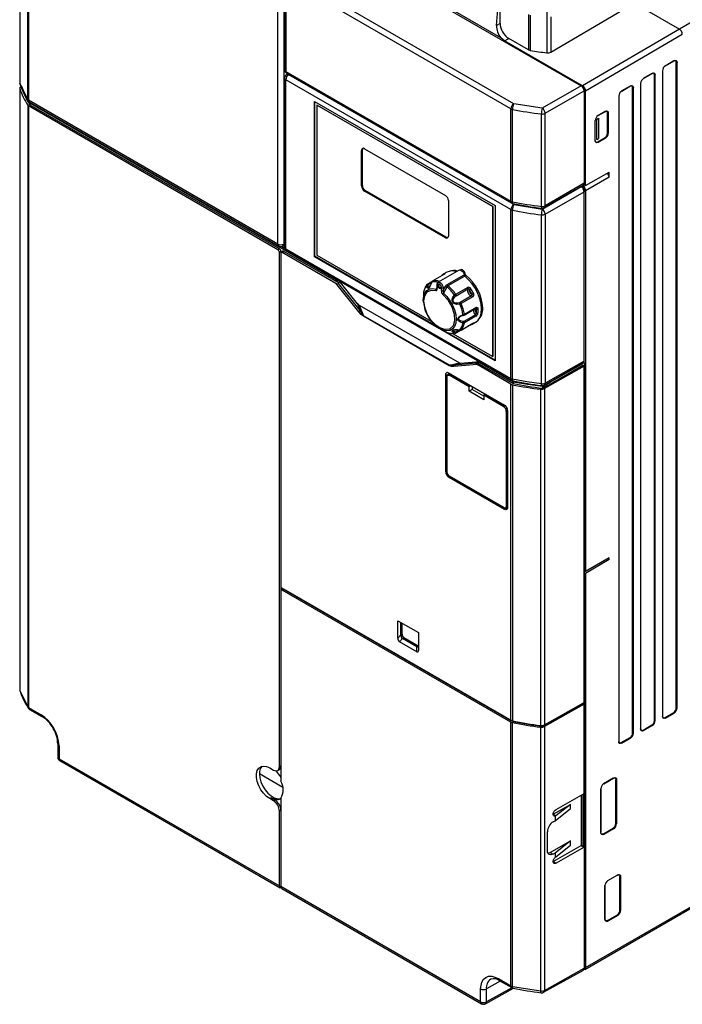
# Model space of a CAD drawing. Header units: millimetres. Extents: x 0 to 1397, y 0 to 1080.
# Tile 17 of 23: x 998 to 1159, y 586 to 825. Entities that reach past the tile are written whole.
import ezdxf

# ---------------------------------------------------------------- set-up
doc = ezdxf.new("R2010")
doc.units = ezdxf.units.MM
doc.header["$LTSCALE"] = 5

msp = doc.modelspace()

# ---------------------------------------------------------------- linework, layer by layer
for p, q in [((998.327, 874.814), (998.327, 809.362)), ((998.347, 874.699), (998.347, 809.248)), ((1000.261, 805.294), (1000.261, 870.696)), ((1000.496, 870.481), (1000.496, 805.079)), ((1115.118, 820.274), (1025.18, 872.194)), ((1060.991, 770.156), (1060.991, 835.558)), ((1062.623, 834.979), (1062.623, 812.524)), ((1117.559, 803.026), (1062.916, 834.571)), ((1062.916, 834.571), (1062.916, 812.116)), ((1118.266, 804.251), (1063.623, 835.795)), ((1089.009, 834.938), (1134.617, 808.609)), ((1062.399, 831.596), (1062.399, 770.153)), ((1126.312, 830.609), (1126.312, 816.622)), ((1175.205, 832.04), (1158.446, 822.365)), ((1114.91, 823.766), (1114.91, 827.485)), ((1127.214, 816.785), (1147.486, 828.693)), ((1114.075, 823.284), (1114.361, 827.179)), ((1121.831, 825.94), (1121.831, 817.321)), ((1122.259, 825.79), (1122.259, 817.174)), ((1127.214, 825.359), (1127.214, 816.785)), ((1151.022, 826.652), (1158.446, 822.365)), ((1114.91, 823.766), (1114.075, 823.284)), ((1158.446, 822.365), (1134.971, 808.576)), ((1135.678, 807.352), (1159.157, 821.142)), ((1116.027, 819.512), (1117.031, 820.092)), ((1134.971, 808.576), (1116.027, 819.512)), ((1121.831, 817.321), (1117.031, 820.092)), ((1157.084, 814.638), (1154.963, 813.414)), ((1155.052, 813.466), (1157.174, 814.69)), ((1157.084, 814.638), (1157.174, 814.69)), ((1157.701, 657.506), (1157.701, 814.282)), ((1157.881, 814.282), (1157.701, 814.282)), ((1157.881, 657.506), (1157.881, 814.282)), ((1062.916, 812.116), (1117.559, 780.571)), ((1063.123, 811.658), (1117.766, 780.113)), ((1063.617, 811.296), (1063.684, 811.334)), ((1118.26, 779.751), (1063.617, 811.295)), ((1151.781, 811.577), (1149.659, 810.352)), ((1149.749, 810.404), (1151.87, 811.629)), ((1151.781, 811.577), (1151.87, 811.629)), ((1152.398, 654.444), (1152.398, 811.22)), ((1152.577, 811.22), (1152.398, 811.22)), ((1152.577, 654.444), (1152.577, 811.22)), ((1154.345, 812.241), (1154.345, 655.465)), ((1000.261, 805.294), (998.347, 809.248)), ((998.347, 809.248), (998.4, 809.031)), ((1062.623, 810.483), (1062.623, 769.46)), ((1117.559, 778.53), (1062.916, 810.074)), ((1062.916, 769.052), (1062.916, 810.074)), ((1134.617, 808.609), (1125.164, 803.152)), ((1134.626, 808.604), (1135.324, 808.201)), ((1146.477, 808.515), (1144.356, 807.291)), ((1144.446, 807.342), (1146.567, 808.567)), ((1146.477, 808.515), (1146.567, 808.567)), ((1149.042, 809.179), (1149.042, 652.403)), ((998.327, 808.038), (998.327, 661.895)), ((998.347, 807.924), (998.347, 661.781)), ((1125.871, 801.927), (1135.324, 807.384)), ((1135.324, 808.201), (1135.117, 808.081)), ((1135.261, 807.756), (1135.324, 807.792)), ((1135.324, 807.792), (1135.262, 807.756)), ((1135.324, 808.201), (1135.324, 807.792)), ((1135.324, 807.792), (1135.324, 807.384)), ((1135.324, 807.384), (1135.324, 784.929)), ((1135.678, 784.375), (1135.678, 807.352)), ((1143.739, 806.118), (1143.739, 649.342)), ((1147.095, 651.383), (1147.095, 808.159)), ((1147.274, 808.159), (1147.095, 808.159)), ((1147.274, 651.383), (1147.274, 808.159)), ((1000.261, 803.945), (1000.261, 657.826)), ((1060.991, 770.156), (1000.496, 805.079)), ((1000.496, 803.731), (1000.496, 657.612)), ((1061.007, 768.798), (1000.496, 803.731)), ((1000.703, 804.621), (1061.198, 769.698)), ((1000.732, 804.042), (1000.732, 804.49)), ((1000.849, 803.935), (1000.849, 804.382)), ((1000.849, 804.382), (1075.16, 761.483)), ((1061.361, 769.002), (1000.849, 803.935)), ((1069.915, 804.812), (1113.759, 779.501)), ((1069.915, 767.083), (1069.915, 804.812)), ((1070.002, 767.215), (1070.002, 804.761)), ((1070.482, 803.91), (1070.497, 803.918)), ((1113.192, 779.255), (1070.482, 803.91)), ((1070.482, 803.91), (1070.482, 767.492)), ((1070.497, 803.918), (1113.206, 779.263)), ((1125.164, 803.152), (1118.266, 804.251)), ((1117.559, 780.571), (1117.559, 803.026)), ((1117.93, 780.436), (1117.93, 802.891)), ((1124.969, 779.314), (1124.969, 801.769)), ((1125.871, 779.472), (1125.871, 801.927)), ((1140.396, 802.351), (1138.628, 801.33)), ((1138.718, 801.382), (1138.628, 801.33)), ((1138.718, 801.382), (1140.486, 802.403)), ((1140.396, 802.351), (1140.486, 802.403)), ((1141.013, 797.095), (1141.013, 801.994)), ((1141.193, 801.994), (1141.013, 801.994)), ((1141.193, 801.994), (1141.193, 797.095)), ((1138.011, 795.258), (1138.011, 800.158)), ((1138.416, 800.495), (1138.802, 800.718)), ((1138.416, 795.596), (1138.416, 800.495)), ((1138.435, 800.484), (1138.416, 800.495)), ((1138.435, 800.484), (1138.789, 800.688)), ((1138.435, 795.585), (1138.435, 800.484)), ((1138.789, 800.688), (1138.802, 800.718)), ((1138.789, 800.688), (1138.789, 795.789)), ((1138.802, 800.718), (1138.802, 795.818)), ((1141.013, 797.095), (1141.193, 797.095)), ((1138.435, 795.585), (1138.416, 795.596)), ((1138.435, 795.585), (1138.789, 795.789)), ((1138.628, 795.005), (1140.396, 796.026)), ((1138.628, 795.005), (1138.718, 794.85)), ((1140.486, 795.87), (1138.718, 794.85)), ((1138.802, 795.818), (1138.789, 795.789)), ((1140.486, 795.87), (1140.396, 796.026)), ((1081.513, 793.051), (1081.301, 792.929)), ((1081.301, 784.273), (1081.301, 792.929)), ((1081.513, 784.396), (1081.513, 793.051)), ((1082.008, 793.337), (1101.666, 781.989)), ((1135.678, 784.375), (1141.405, 787.623)), ((1141.405, 786.399), (1141.405, 787.623)), ((1062.623, 786.624), (1062.399, 786.497)), ((1062.563, 786.414), (1062.563, 786.59)), ((1062.563, 786.414), (1062.623, 786.443)), ((1081.301, 784.273), (1081.513, 784.396)), ((1125.664, 779.014), (1135.117, 784.471)), ((1135.324, 784.929), (1125.871, 779.472)), ((1135.324, 784.521), (1134.974, 784.315)), ((1134.974, 784.389), (1134.974, 784.315)), ((1135.318, 784.517), (1135.374, 784.55)), ((1135.324, 784.929), (1135.324, 784.579)), ((1135.324, 784.579), (1135.678, 784.375)), ((1135.324, 784.579), (1135.324, 784.521)), ((1141.405, 786.399), (1135.678, 783.092)), ((1062.623, 783.203), (1062.563, 783.168)), ((1062.563, 781.46), (1062.563, 783.168)), ((1062.623, 783.068), (1062.563, 783.168)), ((1082.22, 783.171), (1082.008, 783.049)), ((1101.666, 771.701), (1082.008, 783.049)), ((1101.878, 771.823), (1082.22, 783.171)), ((1125.164, 778.655), (1134.617, 784.113)), ((1125.871, 777.431), (1135.324, 782.888)), ((1134.617, 784.113), (1134.974, 783.907)), ((1134.91, 784.352), (1134.974, 784.315)), ((1134.971, 784.317), (1135.324, 784.113)), ((1134.971, 784.317), (1134.971, 784.317)), ((1135.324, 784.113), (1134.974, 783.907)), ((1134.974, 783.907), (1134.974, 783.795)), ((1135.324, 784.113), (1135.324, 784.003)), ((1135.324, 784.003), (1135.324, 782.888)), ((1135.324, 741.745), (1135.324, 782.888)), ((1135.678, 783.092), (1135.678, 690.66)), ((1062.563, 781.46), (1062.399, 781.364)), ((1062.563, 781.46), (1062.623, 781.393)), ((1102.373, 780.764), (1102.373, 772.109)), ((1117.768, 780.118), (1118.063, 780.006)), ((1118.26, 779.751), (1118.263, 779.75)), ((1118.266, 779.755), (1125.164, 778.655)), ((1062.623, 779.273), (1062.399, 779.141)), ((1062.399, 777.366), (1062.623, 777.493)), ((1113.206, 779.263), (1113.192, 779.255)), ((1113.192, 742.837), (1113.192, 779.255)), ((1113.206, 779.263), (1113.206, 742.845)), ((1113.701, 779.534), (1113.701, 741.988)), ((1113.759, 779.501), (1113.759, 741.772)), ((1117.559, 737.507), (1117.559, 778.53)), ((1117.93, 737.372), (1117.93, 778.394)), ((1124.969, 736.225), (1124.969, 777.273)), ((1125.871, 777.431), (1125.871, 736.383)), ((1062.563, 769.16), (1062.563, 772.821)), ((1101.878, 771.823), (1101.666, 771.701)), ((1061.361, 769.002), (1061.007, 768.798)), ((1061.361, 768.186), (1061.714, 768.39)), ((1061.361, 643.234), (1061.361, 768.186)), ((1061.714, 768.39), (1061.714, 767.982)), ((1061.714, 767.982), (1061.714, 687.144)), ((1062.171, 768.415), (1061.818, 768.21)), ((1061.841, 769.577), (1062.71, 769.075)), ((1062.068, 768.186), (1062.421, 768.39)), ((1062.068, 768.186), (1075.051, 760.691)), ((1062.185, 769.691), (1062.188, 769.692)), ((1075.831, 760.648), (1062.421, 768.39)), ((1062.916, 769.052), (1117.559, 737.507)), ((1063.123, 768.594), (1117.766, 737.05)), ((1070.072, 767.174), (1069.915, 767.083)), ((1100.201, 749.599), (1069.915, 767.083)), ((1099.47, 750.203), (1070.002, 767.215)), ((1070.482, 767.492), (1098.23, 751.474)), ((1101.415, 762.844), (1098.591, 761.214)), ((1104.984, 763.83), (1099.893, 760.891)), ((1101.984, 763.311), (1101.136, 762.821)), ((1105.388, 763.948), (1105.252, 763.869)), ((1080.652, 753.724), (1075.051, 760.691)), ((1075.16, 761.483), (1075.3, 761.565)), ((1075.831, 760.648), (1075.16, 761.483)), ((1075.686, 760.567), (1075.831, 760.648)), ((1080.968, 753.996), (1075.686, 760.567)), ((1080.347, 755.668), (1075.872, 761.234)), ((1097.304, 760.471), (1098.591, 761.214)), ((1097.573, 760.396), (1098.304, 760.818)), ((1102.088, 760.312), (1106.184, 762.677)), ((1106.357, 762.371), (1102.26, 760.006)), ((1106.192, 762.647), (1106.474, 762.81)), ((1106.592, 762.583), (1106.24, 762.378)), ((1097.143, 760.214), (1097.188, 760.357)), ((1099.4, 759.253), (1099.549, 759.517)), ((1099.6, 760.262), (1099.6, 759.565)), ((1099.688, 760.138), (1099.688, 759.442)), ((1099.757, 760.147), (1099.76, 760.087)), ((1099.992, 760.37), (1100.002, 760.376)), ((1100.605, 759.658), (1100.602, 759.718)), ((1100.674, 758.873), (1100.674, 759.569)), ((1101.098, 758.873), (1101.678, 759.89)), ((1101.098, 759.559), (1101.666, 759.887)), ((1101.098, 759.559), (1101.098, 758.873)), ((1102.009, 759.694), (1101.169, 758.232)), ((1101.666, 759.887), (1101.694, 759.926)), ((1101.694, 759.926), (1101.737, 759.985)), ((1102.029, 759.726), (1102.009, 759.694)), ((1104.185, 757.985), (1107.008, 759.615)), ((1104.255, 757.634), (1107.078, 759.263)), ((1107.45, 759.098), (1108.068, 758.027)), ((1080.347, 755.668), (1080.284, 755.631)), ((1096.292, 756.768), (1096.292, 756.551)), ((1096.315, 756.041), (1096.292, 756.551)), ((1108.026, 757.622), (1105.203, 755.992)), ((1108.295, 757.385), (1105.472, 755.755)), ((1080.284, 755.631), (1080.968, 753.996)), ((1080.64, 755.392), (1080.638, 755.394)), ((1080.745, 755.318), (1105.038, 741.294)), ((1080.745, 755.318), (1081.807, 752.776)), ((1081.807, 752.776), (1080.968, 753.996)), ((1106.195, 752.942), (1109.018, 754.571)), ((1106.253, 753.126), (1109.077, 754.756)), ((1108.483, 754.263), (1108.454, 754.063)), ((1109.141, 754.417), (1109.141, 753.408)), ((1102.609, 740.592), (1081.772, 752.621)), ((1102.644, 740.747), (1081.807, 752.776)), ((1105.249, 752.544), (1105.982, 752.877)), ((1105.472, 749.297), (1108.295, 750.926)), ((1108.936, 753.012), (1106.112, 751.382)), ((1109.077, 752.654), (1106.253, 751.024)), ((1108.135, 750.696), (1108.984, 751.186)), ((1100.177, 749.867), (1099.352, 750.45)), ((1100.284, 749.636), (1100.472, 749.528)), ((1113.759, 741.772), (1100.568, 749.387)), ((1113.701, 741.988), (1102.037, 748.721)), ((1103.409, 748.484), (1113.192, 742.837)), ((1104.029, 748.509), (1103.882, 748.542)), ((1105.472, 749.296), (1104.185, 748.553)), ((1104.987, 749.246), (1104.255, 748.824)), ((1109.911, 741.584), (1105.436, 741.184)), ((1109.257, 741.352), (1109.116, 741.268)), ((1109.257, 741.352), (1109.928, 741.412)), ((1117.912, 736.356), (1109.257, 741.352)), ((1110.067, 741.494), (1109.928, 741.412)), ((1109.928, 741.412), (1117.912, 736.803)), ((1113.206, 742.845), (1113.192, 742.837)), ((1113.701, 741.988), (1113.759, 742.021)), ((1113.757, 742.02), (1113.759, 742.019)), ((1135.324, 741.745), (1125.871, 736.383)), ((1135.324, 741.432), (1135.13, 741.318)), ((1135.324, 741.402), (1135.324, 690.864)), ((1102.425, 738.927), (1116.039, 731.068)), ((1102.644, 740.747), (1105.038, 741.294)), ((1103.834, 740.796), (1102.644, 740.747)), ((1109.33, 740.902), (1103.73, 740.401)), ((1109.116, 741.268), (1103.834, 740.796)), ((1103.834, 740.796), (1105.374, 741.147)), ((1105.145, 741.246), (1105.143, 741.247)), ((1105.374, 741.147), (1105.436, 741.184)), ((1117.559, 736.151), (1109.33, 740.902)), ((1125.657, 735.921), (1135.115, 741.286)), ((1134.974, 740.712), (1125.662, 735.242)), ((1135.321, 740.511), (1125.721, 735.065)), ((1127.123, 736.592), (1134.974, 741.124)), ((1134.974, 741.124), (1134.902, 741.165)), ((1134.974, 741.196), (1134.974, 741.124)), ((1135.321, 740.511), (1134.974, 740.712)), ((1135.321, 658.857), (1135.321, 740.511)), ((1101.721, 714.82), (1101.721, 738.386)), ((1102.098, 738.341), (1101.721, 738.386)), ((1101.96, 737.945), (1101.96, 714.909)), ((1102.018, 737.864), (1102.019, 714.828)), ((1102.995, 738.598), (1102.566, 738.646)), ((1107.464, 735.485), (1102.586, 738.301)), ((1102.672, 738.623), (1102.801, 738.564)), ((1107.678, 735.749), (1102.801, 738.564)), ((1103.114, 738.529), (1102.801, 738.564)), ((1117.912, 736.803), (1117.912, 736.356)), ((1118.098, 736.736), (1118.098, 736.288)), ((1125.662, 735.719), (1127.123, 736.592)), ((1127.123, 736.592), (1126.982, 736.673)), ((1107.464, 734.408), (1107.464, 735.485)), ((1108.165, 734.855), (1107.464, 734.408)), ((1111, 732.367), (1107.464, 734.408)), ((1107.678, 735.749), (1107.995, 735.712)), ((1108.165, 735.614), (1108.165, 734.855)), ((1111, 733.218), (1108.165, 734.855)), ((1117.559, 654.497), (1117.559, 736.151)), ((1117.93, 736.016), (1117.93, 654.362)), ((1124.822, 653.257), (1124.822, 734.911)), ((1125.21, 735.635), (1125.218, 735.16)), ((1125.662, 735.242), (1125.662, 735.719)), ((1125.721, 735.065), (1125.721, 653.411)), ((1111, 733.444), (1111, 732.367)), ((1115.877, 730.628), (1111, 733.444)), ((1116.091, 730.892), (1111.214, 733.708)), ((1111.53, 733.671), (1111.214, 733.708)), ((1116.446, 706.499), (1116.446, 729.535)), ((1116.727, 706.498), (1116.727, 729.534)), ((1116.743, 729.532), (1116.727, 729.534)), ((1116.743, 729.714), (1116.743, 706.148)), ((1101.96, 714.957), (1101.721, 714.82)), ((1102.428, 713.595), (1102.667, 713.733)), ((1116.035, 705.739), (1102.428, 713.595)), ((1102.584, 713.848), (1115.88, 706.173)), ((1102.625, 713.756), (1115.921, 706.081)), ((1116.73, 706.155), (1116.035, 705.739)), ((1116.506, 706.033), (1116.724, 706.154)), ((1116.727, 706.498), (1116.743, 706.507)), ((1141.405, 693.966), (1135.678, 690.66)), ((1141.405, 693.558), (1135.678, 690.194)), ((1141.052, 693.762), (1141.315, 693.61)), ((1141.315, 693.61), (1141.405, 693.558)), ((1141.405, 693.558), (1141.405, 693.966)), ((1135.324, 690.864), (1135.678, 690.66)), ((1135.324, 690.864), (1135.324, 690.398)), ((1135.371, 690.837), (1135.324, 690.81)), ((1135.324, 690.398), (1135.324, 594.675)), ((1135.324, 690.398), (1135.678, 690.194)), ((1135.678, 690.194), (1135.678, 594.471)), ((1061.714, 687.144), (1061.714, 685.919)), ((1062.171, 686.352), (1061.818, 686.148)), ((1062.068, 686.532), (1117.559, 654.497)), ((1062.068, 686.123), (1062.421, 686.327)), ((1117.912, 654.293), (1062.421, 686.327)), ((1061.714, 685.919), (1061.714, 639.741)), ((1117.559, 654.089), (1062.068, 686.123)), ((1090.14, 678.655), (1095.09, 675.797)), ((1090.14, 674.426), (1090.14, 678.655)), ((1090.847, 675.242), (1090.847, 678.246)), ((1091.194, 675.443), (1091.194, 678.046)), ((1090.14, 674.426), (1090.847, 675.242)), ((1091.215, 674.359), (1090.507, 673.543)), ((1091.194, 675.443), (1090.847, 675.242)), ((1091.215, 674.36), (1091.562, 674.56)), ((1094.722, 672.334), (1091.215, 674.359)), ((1095.069, 672.535), (1091.562, 674.56)), ((1095.09, 675.797), (1095.09, 671.569)), ((1094.722, 671.11), (1090.507, 673.543)), ((1095.069, 672.535), (1094.722, 672.335)), ((1094.722, 671.11), (1094.722, 672.334)), ((998.332, 661.895), (998.347, 661.781)), ((998.347, 661.781), (1000.261, 657.826)), ((998.347, 661.781), (998.4, 661.563)), ((1125.662, 653.18), (1134.974, 658.649)), ((1125.721, 653.411), (1135.321, 658.857)), ((1135.321, 658.449), (1125.721, 653.003)), ((1134.974, 658.649), (1135.321, 658.449)), ((1135.321, 636.729), (1135.321, 658.449)), ((1000.496, 657.612), (1003.519, 655.867)), ((1000.703, 657.154), (1003.726, 655.409)), ((1154.963, 655.212), (1157.084, 656.437)), ((1155.052, 655.057), (1157.174, 656.281)), ((1157.174, 656.281), (1157.084, 656.437)), ((1157.701, 657.506), (1157.881, 657.506)), ((1117.559, 590.033), (1117.559, 654.089)), ((1117.912, 654.366), (1117.912, 654.293)), ((1117.93, 589.897), (1117.93, 653.954)), ((1118.098, 654.225), (1118.098, 654.327)), ((1124.822, 588.768), (1124.822, 652.849)), ((1125.215, 653.257), (1125.218, 653.098)), ((1125.662, 653.18), (1125.661, 653.383)), ((1125.721, 653.003), (1125.721, 588.922)), ((1149.659, 652.151), (1151.781, 653.375)), ((1149.749, 651.995), (1151.87, 653.22)), ((1151.87, 653.22), (1151.781, 653.375)), ((1152.398, 654.444), (1152.577, 654.444)), ((1154.963, 655.212), (1155.052, 655.057)), ((1147.095, 651.383), (1147.274, 651.383)), ((1149.659, 652.151), (1149.749, 651.995)), ((1007.576, 648.74), (1007.576, 645.598)), ((1007.869, 648.332), (1007.869, 645.19)), ((1144.356, 649.089), (1146.477, 650.314)), ((1144.356, 649.089), (1144.446, 648.934)), ((1144.446, 648.934), (1146.567, 650.158)), ((1146.567, 650.158), (1146.477, 650.314)), ((1007.869, 645.19), (1061.361, 614.31)), ((1008.076, 644.733), (1061.568, 613.852)), ((1061.714, 643.434), (1061.361, 643.234)), ((1062.185, 638.199), (1056.5, 641.481)), ((1059.027, 642.948), (1059.946, 642.417)), ((1060.942, 642.316), (1061.296, 642.516)), ((1142.402, 640.433), (1140.016, 639.056)), ((1140.106, 639.11), (1140.016, 639.056)), ((1140.106, 639.11), (1142.492, 640.487)), ((1142.402, 640.433), (1142.492, 640.487)), ((1143.199, 640.079), (1143.018, 640.078)), ((1143.018, 629.402), (1143.018, 640.078)), ((1143.199, 640.079), (1143.199, 629.403)), ((1128.514, 632.867), (1135.321, 636.729)), ((1134.614, 636.328), (1134.614, 624.072)), ((1134.974, 636.532), (1134.974, 623.865)), ((1139.401, 637.99), (1139.399, 637.885)), ((1139.399, 627.21), (1139.399, 637.885)), ((1139.401, 637.99), (1139.401, 627.314)), ((1059.381, 635.685), (1059.027, 635.478)), ((1059.946, 634.947), (1059.027, 635.478)), ((1059.381, 635.685), (1060.3, 635.155)), ((1060.3, 635.155), (1059.946, 634.947)), ((1061.714, 635.583), (1061.714, 614.106)), ((1127.801, 631.71), (1132.049, 634.078)), ((1132.049, 634.078), (1128.469, 631.324)), ((1132.049, 633.069), (1132.049, 634.078)), ((1061.361, 632.498), (1061.714, 632.705)), ((1061.361, 614.31), (1061.361, 632.498)), ((1127.801, 631.71), (1128.469, 631.324)), ((1128.263, 630.112), (1132.049, 633.069)), ((1128.469, 631.324), (1128.263, 631.218)), ((1127.832, 629.867), (1128.263, 630.112)), ((1128.263, 631.218), (1128.263, 630.112)), ((1143.018, 629.402), (1143.199, 629.403)), ((1126.405, 622.852), (1126.405, 627.425)), ((1139.399, 627.21), (1139.401, 627.314)), ((1140.016, 626.959), (1142.402, 628.336)), ((1140.016, 626.959), (1140.106, 626.801)), ((1142.492, 628.179), (1140.106, 626.801)), ((1142.492, 628.179), (1142.402, 628.336)), ((1127.124, 622.437), (1132.049, 625.231)), ((1132.049, 625.231), (1128.263, 622.273)), ((1128.469, 621.383), (1132.049, 624.222)), ((1132.049, 624.222), (1132.049, 625.231)), ((1127.124, 622.437), (1127.832, 622.028)), ((1127.806, 620.211), (1134.614, 624.072)), ((1128.263, 622.273), (1127.832, 622.028)), ((1128.263, 622.273), (1128.263, 621.167)), ((1135.321, 623.664), (1128.514, 619.802)), ((1134.614, 624.072), (1134.974, 623.865)), ((1134.974, 623.865), (1135.321, 623.664)), ((1135.321, 623.664), (1135.321, 594.272)), ((1127.806, 620.211), (1128.514, 619.802)), ((1128.263, 621.167), (1128.469, 621.383)), ((1135.47, 594.013), (1175.705, 617.24)), ((1135.678, 594.471), (1175.912, 617.698)), ((1141.096, 615.593), (1143.482, 616.97)), ((1143.392, 616.917), (1143.482, 616.97)), ((1143.392, 616.917), (1141.006, 615.539)), ((1141.096, 615.593), (1141.006, 615.539)), ((1144.189, 616.562), (1144.008, 616.561)), ((1144.008, 608.335), (1144.008, 616.561)), ((1144.189, 616.562), (1144.189, 608.336)), ((1110.185, 586.124), (1061.714, 614.106)), ((1061.714, 614.106), (1061.714, 613.807)), ((1061.809, 613.752), (1061.714, 613.807)), ((1061.921, 613.648), (1110.392, 585.667)), ((1140.391, 614.473), (1140.389, 614.369)), ((1140.389, 606.143), (1140.389, 614.369)), ((1140.391, 614.473), (1140.391, 606.248)), ((1144.008, 608.335), (1144.189, 608.336)), ((1140.389, 606.143), (1140.391, 606.248)), ((1141.006, 605.892), (1143.392, 607.269)), ((1141.006, 605.892), (1141.096, 605.735)), ((1143.482, 607.112), (1141.096, 605.735)), ((1143.482, 607.112), (1143.392, 607.269)), ((1125.507, 588.46), (1135.14, 593.829)), ((1125.721, 588.922), (1135.321, 594.272)), ((1114.979, 591.184), (1111.593, 589.263)), ((1114.535, 591.779), (1117.559, 590.033)), ((1114.742, 591.321), (1117.766, 589.575)), ((1110.185, 586.124), (1110.185, 589.266)), ((1111.379, 585.659), (1118.183, 589.451)), ((1117.786, 589.572), (1111.593, 586.121)), ((1111.593, 586.121), (1111.593, 589.263)), ((1117.768, 589.579), (1118.06, 589.469)), ((1117.93, 589.897), (1124.822, 588.768))]:
    msp.add_line(p, q)
at = {"flags": 128}
for points in [[(1116.027, 819.512), (1115.562, 819.841), (1115.118, 820.274)], [(1157.174, 814.69), (1157.444, 814.784), (1157.674, 814.74), (1157.827, 814.563), (1157.881, 814.282)], [(1062.757, 810.983), (1062.633, 810.622), (1062.626, 810.483)], [(1063.113, 811.342), (1062.921, 811.194), (1062.757, 810.983)], [(1063.617, 811.295), (1063.383, 811.385), (1063.176, 811.372), (1063.121, 811.332)], [(1151.87, 811.629), (1152.141, 811.723), (1152.37, 811.678), (1152.524, 811.502), (1152.577, 811.22)], [(998.327, 809.362), (998.33, 809.318), (998.347, 809.248)], [(1000.732, 804.49), (999.63, 806.519), (998.78, 808.621)], [(1146.567, 808.567), (1146.838, 808.661), (1147.067, 808.617), (1147.22, 808.44), (1147.274, 808.159)], [(1000.367, 804.958), (1000.332, 804.997), (1000.261, 805.294)], [(1000.849, 804.382), (1000.78, 804.432), (1000.732, 804.49)], [(1140.486, 802.403), (1140.757, 802.497), (1140.986, 802.452), (1141.139, 802.276), (1141.193, 801.994)], [(1138.718, 794.85), (1138.448, 794.756), (1138.218, 794.8), (1138.065, 794.977), (1138.011, 795.258)], [(1118.068, 779.999), (1118.027, 780.018), (1117.986, 780.075), (1117.955, 780.166), (1117.936, 780.288), (1117.93, 780.436)], [(1125.052, 778.888), (1125.28, 778.887), (1125.629, 778.995)], [(1062.399, 770.153), (1062.343, 769.87), (1062.19, 769.693), (1062.184, 769.692)], [(1101.473, 762.981), (1101.583, 763.011), (1101.607, 762.991), (1101.549, 762.931), (1101.49, 762.89), (1101.415, 762.844)], [(1104.984, 763.83), (1105.021, 763.849), (1105.237, 763.872), (1105.484, 763.781), (1105.731, 763.587), (1105.947, 763.314), (1106.105, 762.997), (1106.184, 762.677)], [(1106.474, 762.81), (1106.423, 763.118), (1106.285, 763.433), (1106.079, 763.709), (1105.837, 763.903), (1105.596, 763.987), (1105.39, 763.949), (1105.388, 763.948)], [(1098.394, 760.936), (1098.147, 760.314), (1097.904, 759.888), (1097.693, 759.622), (1097.516, 759.475), (1097.367, 759.433), (1097.246, 759.509), (1097.163, 759.748), (1097.143, 760.214)], [(1097.188, 760.357), (1097.237, 760.42), (1097.304, 760.471)], [(1097.37, 760.504), (1097.278, 760.454), (1097.203, 760.38)], [(1097.304, 760.471), (1097.357, 760.502), (1097.426, 760.499), (1097.501, 760.462), (1097.573, 760.396)], [(1098.346, 760.914), (1098.352, 760.93), (1098.394, 760.936)], [(1099.688, 760.138), (1099.689, 760.256), (1099.712, 760.357), (1099.755, 760.44), (1099.816, 760.499), (1099.893, 760.534), (1099.981, 760.541), (1100.079, 760.521), (1100.18, 760.474)], [(1099.757, 760.147), (1099.784, 760.306), (1099.872, 760.417), (1100.006, 760.45), (1100.156, 760.406), (1100.308, 760.297), (1100.453, 760.122), (1100.557, 759.913), (1100.602, 759.718)], [(1099.894, 760.892), (1100.111, 760.937), (1100.393, 760.841), (1100.675, 760.611), (1100.911, 760.283), (1101.06, 759.912), (1101.098, 759.559)], [(1108.984, 751.186), (1109.002, 751.196), (1109.617, 751.717), (1110.072, 752.453), (1110.347, 753.376), (1110.434, 754.449), (1110.327, 755.632), (1110.033, 756.877), (1109.561, 758.137), (1108.93, 759.362), (1108.165, 760.505), (1107.296, 761.521), (1106.357, 762.371)], [(1096.292, 756.551), (1096.292, 756.554), (1096.392, 757.522), (1096.688, 758.326), (1097.165, 758.925), (1097.798, 759.289), (1098.556, 759.4), (1099.4, 759.253)], [(1099.352, 750.45), (1098.224, 751.633), (1097.256, 753.179), (1096.636, 754.845), (1096.438, 756.348), (1096.637, 757.622), (1097.257, 758.572), (1098.225, 759.001), (1099.354, 758.879)], [(1097.622, 759.637), (1097.545, 759.611), (1097.488, 759.631), (1097.441, 759.779), (1097.503, 760.306)], [(1097.503, 760.306), (1097.526, 760.356), (1097.573, 760.396)], [(1099.354, 758.879), (1099.483, 758.873), (1099.597, 758.951), (1099.672, 759.132), (1099.688, 759.442)], [(1099.688, 759.442), (1099.623, 759.498), (1099.6, 759.565)], [(1100.605, 759.658), (1100.577, 759.499), (1100.49, 759.388), (1100.355, 759.355), (1100.206, 759.399), (1100.054, 759.508), (1099.909, 759.683), (1099.805, 759.892), (1099.76, 760.087)], [(1100.502, 759.51), (1100.425, 759.487), (1100.294, 759.514), (1100.156, 759.605), (1100.033, 759.748), (1099.943, 759.921), (1099.901, 760.097), (1099.911, 760.25), (1099.974, 760.356), (1099.992, 760.37)], [(1100.039, 760.392), (1099.996, 760.329), (1099.969, 760.188)], [(1099.969, 760.188), (1099.996, 760.016), (1100.072, 759.84), (1100.187, 759.685), (1100.322, 759.576), (1100.458, 759.529), (1100.534, 759.535)], [(1101.169, 758.232), (1102.013, 757.404), (1102.771, 756.418), (1103.404, 755.323), (1103.88, 754.174), (1104.176, 753.029), (1104.277, 751.944), (1104.177, 750.975), (1103.882, 750.171), (1103.407, 749.571), (1102.775, 749.205), (1102.017, 749.092), (1101.173, 749.239), (1100.284, 749.636), (1100.284, 749.636)], [(1100.55, 759.556), (1100.55, 759.556), (1100.501, 759.51)], [(1101.737, 759.985), (1101.899, 760.167), (1102.088, 760.312)], [(1101.01, 757.923), (1102.218, 756.636), (1103.232, 754.928), (1103.816, 753.116), (1103.9, 751.556), (1103.527, 750.319), (1102.674, 749.524), (1101.469, 749.385), (1100.177, 749.867)], [(1105.133, 755.602), (1104.47, 755.528), (1103.98, 755.622), (1103.644, 755.81), (1103.428, 756.063), (1103.318, 756.377), (1103.323, 756.762), (1103.488, 757.234), (1103.882, 757.768)], [(1105.073, 755.935), (1104.639, 755.843), (1104.247, 755.839), (1103.885, 755.937), (1103.736, 756.036), (1103.622, 756.174), (1103.56, 756.342), (1103.548, 756.519), (1103.645, 756.884), (1103.843, 757.219), (1104.141, 757.55)], [(1104.141, 757.55), (1104.197, 757.596), (1104.255, 757.634)], [(1105.203, 755.992), (1105.141, 755.96), (1105.073, 755.935)], [(1080.638, 755.394), (1080.535, 755.454), (1080.284, 755.631)], [(1081.772, 752.621), (1081.234, 753.069), (1080.652, 753.724)], [(1108.936, 754.56), (1108.984, 754.581), (1109.027, 754.587), (1109.094, 754.568), (1109.124, 754.537), (1109.14, 754.499), (1109.141, 754.417)], [(1109.016, 754.575), (1109.002, 754.564), (1108.936, 754.56)], [(1109.077, 754.756), (1109.158, 754.792), (1109.24, 754.807), (1109.321, 754.8), (1109.393, 754.77), (1109.51, 754.644), (1109.564, 754.44)], [(1081.772, 752.621), (1081.781, 752.697), (1081.807, 752.776)], [(1105.903, 750.967), (1105.287, 751.17), (1104.91, 751.42), (1104.713, 751.679), (1104.653, 751.942), (1104.714, 752.212), (1104.91, 752.493), (1105.289, 752.776), (1105.903, 753.01)], [(1105.982, 751.355), (1105.249, 751.536), (1104.978, 751.724), (1104.893, 751.854), (1104.865, 751.992), (1104.893, 752.138), (1104.978, 752.289), (1105.249, 752.544)], [(1105.965, 752.865), (1105.973, 752.858), (1105.982, 752.877)], [(1106.112, 751.382), (1106.05, 751.358), (1105.982, 751.355)], [(1106.253, 753.126), (1106.254, 753.039), (1106.228, 752.972), (1106.208, 752.957)], [(1108.444, 750.909), (1108.35, 750.881), (1108.251, 750.895)], [(1108.295, 750.926), (1108.371, 750.968), (1108.435, 750.997), (1108.485, 751.015), (1108.517, 751.019), (1108.525, 750.989), (1108.444, 750.909)], [(1100.284, 749.636), (1099.396, 750.265), (1099.34, 750.312)], [(1100.472, 749.527), (1100.739, 749.381), (1100.9, 749.298)], [(1103.882, 748.542), (1103.487, 748.794), (1103.323, 748.985), (1103.318, 749.127), (1103.429, 749.235), (1103.645, 749.315), (1103.981, 749.364), (1104.472, 749.362), (1105.133, 749.265)], [(1104.141, 748.808), (1103.654, 749.018), (1103.549, 749.132), (1103.56, 749.192), (1103.622, 749.245)], [(1104.185, 748.553), (1104.107, 748.521), (1104.029, 748.509)], [(1104.056, 748.511), (1104.157, 748.539), (1104.246, 748.593)], [(1104.255, 748.824), (1104.197, 748.803), (1104.141, 748.808)], [(1104.255, 748.824), (1104.276, 748.728), (1104.27, 748.644), (1104.238, 748.583), (1104.185, 748.553)], [(1105.133, 749.265), (1105.106, 749.231), (1105.089, 749.234)], [(1101.721, 738.386), (1101.776, 738.73), (1101.916, 738.928), (1102.117, 739.02), (1102.26, 739.001), (1102.425, 738.927)], [(1102.609, 740.592), (1102.618, 740.668), (1102.644, 740.747)], [(1103.73, 740.401), (1103.133, 740.42), (1102.609, 740.592)], [(1105.374, 741.147), (1105.221, 741.202), (1105.145, 741.246)], [(1109.116, 741.268), (1109.088, 741.246), (1109.071, 741.222), (1109.068, 741.179), (1109.11, 741.084), (1109.196, 740.993), (1109.33, 740.902)], [(1102.017, 738.026), (1102.107, 738.374), (1102.295, 738.588), (1102.414, 738.637), (1102.541, 738.648), (1102.672, 738.623)], [(1102.018, 737.864), (1102.057, 738.118), (1102.172, 738.298), (1102.257, 738.349), (1102.356, 738.368), (1102.469, 738.352), (1102.586, 738.301)], [(1117.768, 737.05), (1117.764, 737.051), (1117.612, 737.227), (1117.559, 737.507)], [(1117.774, 737.058), (1117.836, 737.013), (1118.064, 736.953)], [(1117.912, 736.803), (1117.999, 736.763), (1118.098, 736.736)], [(1124.969, 736.225), (1121.389, 736.729), (1117.93, 737.372)], [(1117.93, 737.372), (1117.954, 737.102), (1118.025, 736.955), (1118.07, 736.954)], [(1118.098, 736.736), (1121.617, 736.108), (1125.21, 735.635)], [(1125.05, 735.817), (1125.022, 735.814), (1124.982, 735.957), (1124.969, 736.225)], [(1125.871, 736.383), (1125.815, 736.1), (1125.659, 735.923), (1125.656, 735.922)], [(1101.96, 714.909), (1101.974, 714.953), (1102.017, 714.99)], [(1102.019, 714.828), (1101.975, 714.865), (1101.96, 714.909), (1101.96, 714.909)], [(1102.584, 713.848), (1102.594, 713.792), (1102.625, 713.757), (1102.625, 713.757)], [(1102.625, 713.757), (1102.67, 713.747), (1102.724, 713.766)], [(1115.88, 706.173), (1116.097, 706.097), (1116.28, 706.133), (1116.402, 706.274), (1116.446, 706.499)], [(1115.88, 706.173), (1115.89, 706.117), (1115.921, 706.081), (1115.921, 706.081)], [(1116.743, 706.148), (1116.728, 705.976), (1116.683, 705.842), (1116.535, 705.69), (1116.33, 705.638), (1116.191, 705.667), (1116.035, 705.739)], [(1116.727, 706.498), (1116.673, 706.217), (1116.519, 706.04), (1116.515, 706.039)], [(1095.09, 672.793), (1095.063, 672.511), (1094.988, 672.332), (1094.934, 672.286), (1094.869, 672.273), (1094.797, 672.291), (1094.722, 672.334)], [(1095.09, 671.569), (1095.065, 671.299), (1094.992, 671.129), (1094.939, 671.083), (1094.876, 671.065), (1094.804, 671.074), (1094.722, 671.11)], [(998.333, 661.895), (998.386, 661.557), (998.388, 661.553)], [(1000.261, 657.826), (1000.332, 657.53), (1000.361, 657.498)], [(1000.365, 657.5), (1000.523, 657.287), (1000.709, 657.168)], [(1155.052, 655.057), (1154.782, 654.963), (1154.552, 655.007), (1154.399, 655.184), (1154.345, 655.465)], [(1149.749, 651.995), (1149.478, 651.901), (1149.249, 651.946), (1149.096, 652.122), (1149.042, 652.403)], [(1144.446, 648.934), (1144.175, 648.84), (1143.946, 648.884), (1143.792, 649.061), (1143.739, 649.342)], [(1008.077, 644.733), (1008.074, 644.733), (1007.923, 644.91), (1007.869, 645.19)], [(1059.027, 635.478), (1058.253, 636.033), (1057.524, 636.773), (1056.882, 637.655), (1056.365, 638.628), (1056.003, 639.634), (1055.816, 640.616), (1055.816, 641.517), (1056.003, 642.283), (1056.365, 642.871), (1056.882, 643.247), (1057.524, 643.388), (1058.253, 643.286), (1059.027, 642.948)], [(1056.5, 641.481), (1056.594, 640.535), (1056.87, 639.535), (1057.312, 638.54), (1057.894, 637.608), (1058.583, 636.793), (1059.339, 636.141), (1060.117, 635.692), (1060.873, 635.471), (1061.562, 635.491), (1061.714, 635.532)], [(1142.402, 640.433), (1142.579, 640.506), (1142.773, 640.502), (1142.92, 640.403), (1143.001, 640.234), (1143.018, 640.078)], [(1142.492, 640.487), (1142.622, 640.55), (1142.753, 640.58), (1142.996, 640.534), (1143.152, 640.344), (1143.189, 640.219), (1143.199, 640.079)], [(1128.263, 631.218), (1128.06, 631.246), (1127.914, 631.374), (1127.84, 631.585), (1127.844, 631.852), (1127.925, 632.147), (1128.076, 632.436), (1128.278, 632.686), (1128.514, 632.867)], [(1140.106, 626.801), (1139.976, 626.738), (1139.845, 626.708), (1139.602, 626.755), (1139.446, 626.944), (1139.409, 627.069), (1139.399, 627.21)], [(1140.016, 626.959), (1139.839, 626.886), (1139.646, 626.89), (1139.498, 626.989), (1139.418, 627.158), (1139.401, 627.314)], [(1127.832, 622.028), (1127.517, 621.884), (1127.238, 621.829), (1126.823, 621.935), (1126.525, 622.241), (1126.435, 622.509), (1126.405, 622.852)], [(1128.514, 619.802), (1128.278, 619.717), (1128.076, 619.737), (1127.925, 619.855), (1127.844, 620.057), (1127.84, 620.32), (1127.914, 620.615), (1128.06, 620.908), (1128.263, 621.167)], [(1143.392, 616.917), (1143.569, 616.989), (1143.763, 616.986), (1143.91, 616.887), (1143.991, 616.718), (1144.008, 616.561)], [(1143.482, 616.97), (1143.612, 617.034), (1143.743, 617.063), (1143.986, 617.017), (1144.142, 616.827), (1144.179, 616.702), (1144.189, 616.562)], [(1141.096, 605.735), (1140.966, 605.671), (1140.835, 605.642), (1140.592, 605.688), (1140.436, 605.878), (1140.399, 606.003), (1140.389, 606.143)], [(1141.006, 605.892), (1140.829, 605.82), (1140.636, 605.823), (1140.488, 605.922), (1140.408, 606.091), (1140.391, 606.248)], [(1135.109, 593.813), (1135.114, 593.814), (1135.267, 593.991), (1135.321, 594.272)], [(1135.678, 594.471), (1135.624, 594.19), (1135.471, 594.013), (1135.241, 593.969), (1135.204, 593.982)], [(1110.185, 589.266), (1110.49, 590.939), (1110.894, 591.606), (1111.459, 592.083), (1112.155, 592.334), (1112.934, 592.35), (1114.535, 591.779)], [(1118.07, 589.48), (1118.025, 589.481), (1117.954, 589.628), (1117.93, 589.897)], [(1124.905, 588.36), (1124.876, 588.358), (1124.835, 588.5), (1124.822, 588.768)], [(1124.903, 588.35), (1125.195, 588.349), (1125.506, 588.462)]]:
    msp.add_lwpolyline(points, dxfattribs=at)
for centre, radius, start, end in [((1118.476, 823.122), 4.404, 177.89784, 220.3056), ((1157.643, 821.081), 1.515, 2.31975, 57.9692), ((1122.447, 818.417), 1.258, 240.64587, 261.39071), ((1155.88, 812.171), 1.537, 122.60548, 177.39452), ((1157.325, 814.343), 0.381, 350.78597, 129.20329), ((1063.623, 812.524), 1, 180, 240.00269), ((1063.124, 812.574), 0.503, 185.6948, 245.62534), ((1063.393, 812.055), 0.48, 172.77907, 235.90875), ((1064.454, 810.004), 1.539, 122.91859, 177.37057), ((1152.022, 811.281), 0.381, 350.78597, 129.20329), ((999.124, 809.304), 0.797, 175.79594, 214.21851), ((998.783, 808.028), 0.448, 112.10742, 193.44227), ((1014.075, 814.116), 16.469, 197.97463, 213.33829), ((1063.102, 810.517), 0.48, 184.11262, 247.22392), ((1133.789, 807.314), 1.537, 2.60548, 57.39452), ((1134.193, 807.311), 1.485, 1.57349, 58.42532), ((1146.718, 808.22), 0.381, 350.78597, 129.20329), ((1150.577, 809.109), 1.537, 122.60548, 177.39452), ((1017.583, 814.726), 20.403, 199.47563, 211.89857), ((1017.812, 814.679), 20.121, 198.94266, 211.91496), ((1145.274, 806.048), 1.537, 122.60548, 177.39452), ((1000.808, 805.657), 0.656, 213.59397, 241.62496), ((1000.808, 804.308), 0.656, 213.59397, 241.62496), ((1000.932, 805.195), 0.613, 201.97968, 248.22313), ((1000.972, 805.019), 0.48, 172.77901, 235.90881), ((1001.005, 804.223), 0.328, 213.59397, 241.62496), ((1119.094, 802.956), 1.537, 122.60548, 177.39452), ((1120.91, 802.877), 2.98, 152.53779, 179.73042), ((1118.168, 804.119), 1.251, 240.85379, 259.03308), ((1134.101, 881.718), 80.469, 258.40679, 263.48335), ((1129.987, 801.766), 5.018, 163.97455, 179.9702), ((1125.17, 803.273), 1.517, 262.36804, 297.5004), ((1124.336, 801.857), 1.537, 2.60548, 57.39452), ((1139.546, 800.088), 1.537, 122.60548, 177.39452), ((1140.637, 802.056), 0.381, 350.78596, 129.20329), ((1139.673, 797.156), 1.342, 302.60548, 357.39452), ((1139.658, 797.165), 1.537, 302.60548, 357.39452), ((1138.387, 795.301), 0.381, 170.78596, 309.20328), ((1081.732, 792.999), 0.437, 50.79671, 189.21404), ((1082.099, 793.082), 0.587, 143.80757, 182.96529), ((1139.86, 786.326), 1.547, 2.69775, 43.26915), ((1083.048, 784.466), 1.537, 182.60548, 237.39452), ((1134.85, 784.868), 0.478, 303.96851, 7.34367), ((1082.836, 784.343), 1.537, 182.60548, 237.39452), ((1100.838, 780.694), 1.537, 2.60548, 57.39452), ((1133.943, 782.996), 1.305, 37.79504, 58.87766), ((1133.792, 782.818), 1.534, 2.62908, 39.60748), ((1134.144, 783.021), 1.535, 2.63929, 39.77207), ((1118.049, 780.517), 0.493, 173.72774, 235.00287), ((1118.168, 781.664), 1.251, 240.85379, 259.03308), ((1119.096, 778.46), 1.539, 122.91288, 177.3758), ((1134.101, 859.263), 80.469, 258.40679, 263.48335), ((1120.92, 778.379), 2.99, 152.69591, 179.6984), ((1132.21, 846.299), 67.78, 257.95936, 263.93922), ((1119.086, 779.248), 0.964, 148.30487, 148.60553), ((1118.168, 779.623), 1.251, 240.85379, 259.03308), ((1134.101, 857.221), 80.469, 258.40679, 263.48335), ((1125.535, 779.203), 0.578, 168.90862, 213.20604), ((1125.163, 781.011), 1.708, 263.45486, 279.79809), ((1129.987, 777.27), 5.018, 163.97455, 179.9702), ((1125.17, 778.777), 1.517, 262.36804, 297.5004), ((1124.336, 777.361), 1.537, 2.60548, 57.39452), ((1125.25, 780.593), 1.282, 279.17937, 298.9948), ((1125.398, 779.411), 0.477, 302.69907, 7.39053), ((1061.467, 770.096), 0.48, 172.78042, 235.89478), ((1061.699, 771.523), 1.539, 242.63421, 297.07842), ((1101.942, 772.039), 0.437, 230.79671, 9.21404), ((1102.197, 772.315), 0.587, 237.0378, 276.18965), ((1060.593, 768.151), 0.768, 2.60548, 57.39452), ((1061.696, 770.417), 0.872, 235.30876, 303.93651), ((1060.947, 768.355), 0.768, 2.60548, 57.39452), ((1061.93, 768.017), 0.218, 50.79671, 189.21404), ((1062.275, 768.185), 0.251, 54.38242, 114.30712), ((1063.497, 769.389), 0.874, 175.35629, 244.87319), ((1063.115, 769.503), 0.493, 185.04772, 246.27242), ((1063.407, 768.998), 0.493, 173.73208, 234.95574), ((1102.308, 760.79), 2.345, 110.8573, 129.15357), ((1101.574, 762.795), 0.211, 118.4074, 176.58865), ((1103.341, 760.759), 2.89, 69.49604, 117.9998), ((1103.707, 760.772), 2.982, 72.3725, 109.38974), ((1075.485, 761.226), 0.689, 231.00701, 286.96155), ((1094.917, 761.916), 3.569, 327.7804, 344.04227), ((1098.785, 760.792), 0.46, 123.70278, 164.54509), ((1098.822, 760.842), 0.438, 121.739, 167.544), ((1098.996, 757.762), 3.231, 74.43199, 100.74423), ((1099.203, 757.894), 3.376, 71.80372, 100.43456), ((1100.182, 760.365), 0.59, 118.7179, 191.51385), ((1099.615, 759.579), 1.06, 359.48462, 57.73651), ((1100.911, 762.443), 0.186, 116.73035, 178.89119), ((1106.661, 762.744), 0.481, 188.05802, 230.82264), ((1106.787, 762.829), 0.314, 183.37677, 231.58231), ((1099.95, 754.092), 10.78, 2.89096, 51.96581), ((1253.722, 750.292), 157.563, 177.00992, 177.64434), ((1099.722, 758.022), 3.384, 139.63134, 171.68708), ((1097.402, 759.95), 0.37, 74.23901, 134.44779), ((1096.892, 760.568), 1.183, 308.07562, 332.0441), ((1100.001, 758.989), 0.657, 156.24259, 189.58585), ((1099.361, 759.492), 0.243, 279.32599, 338.16653), ((1099.326, 759.503), 0.28, 338.34433, 12.76162), ((1099.733, 760.262), 0.132, 183.49813, 250.08939), ((1101.797, 758.735), 1.131, 173.02065, 225.89518), ((1100.895, 759.951), 0.441, 239.976, 297.44771), ((1100.886, 759.282), 0.461, 242.60967, 297.39033), ((1101.811, 757.706), 0.83, 140.69961, 164.87342), ((1102.038, 758.652), 0.965, 166.75706, 205.77468), ((1101.674, 759.878), 0.0123, 73.47628, 130.44131), ((1096.5, 750.772), 10.485, 58.30693, 60.40979), ((1096.255, 750.473), 10.906, 58.03833, 60.08638), ((1102.612, 759.48), 0.632, 123.73925, 157.16124), ((1095.687, 751.868), 10.098, 35.7549, 51.09638), ((1102.565, 760.379), 0.481, 188.05802, 230.82264), ((1095.85, 751.977), 10.274, 35.78805, 51.3986), ((1107.253, 759.058), 0.609, 26.59227, 113.7411), ((1106.737, 759.378), 0.36, 341.37837, 41.18211), ((1108.308, 758.879), 1.289, 162.64259, 257.35741), ((1107.191, 759.017), 0.271, 17.33681, 114.58037), ((1108.291, 758.926), 0.858, 168.44393, 213.32476), ((1109.372, 756.601), 3.15, 119.98715, 127.60071), ((1108.339, 758.84), 0.857, 206.74545, 251.56313), ((1097.654, 752.728), 12.104, 26.94165, 33.05839), ((1106.865, 760.945), 3.156, 292.40861, 300.00859), ((1107.943, 757.875), 0.603, 305.74331, 33.9208), ((1104.491, 756.835), 8.205, 185.64451, 210.96519), ((1105.231, 756.207), 2.063, 120.46626, 130.82644), ((1104.726, 758.508), 1.122, 221.24361, 238.60289), ((1103.914, 757.748), 0.36, 341.37837, 41.18211), ((1106.195, 755.962), 1.122, 181.39124, 198.7585), ((1104.454, 757.552), 2.064, 289.17495, 299.52878), ((1105.132, 755.639), 0.36, 18.8156, 78.62614), ((1096.068, 751.53), 10.31, 8.90582, 24.19441), ((1107.869, 757.843), 0.271, 305.41639, 42.66268), ((1107.955, 757.269), 0.36, 18.8156, 78.62614), ((1081.544, 753.007), 1.144, 120.21196, 141.23007), ((1095.93, 751.457), 10.093, 8.85229, 24.24793), ((1110.018, 754.144), 1.566, 182.94659, 226.2923), ((1109.177, 754.116), 0.304, 96.90271, 189.89255), ((1109.953, 754.114), 1.076, 182.65883, 220.99314), ((1108.736, 753.367), 0.407, 299.39837, 5.80282), ((1108.929, 754.705), 0.156, 303.77536, 19.22007), ((1108.549, 753.533), 1.026, 300.95487, 351.73031), ((1109.328, 754.885), 0.503, 248.21251, 298.03944), ((1109.372, 753.768), 0.428, 237.32582, 296.7063), ((1102.992, 753.913), 6.593, 355.41298, 4.58708), ((1107.107, 754.324), 3.623, 313.214, 4.93514), ((1104.835, 756.755), 8.464, 209.30311, 229.35586), ((1102.554, 751.457), 3.384, 319.63135, 351.68707), ((1102.835, 751.53), 3.456, 319.74159, 351.57682), ((1105.759, 754.031), 1.031, 278.03497, 298.65836), ((1106.216, 753.059), 0.317, 188.98992, 217.69463), ((1104.469, 751.462), 1.517, 340.95071, 355.9336), ((1105.997, 751.502), 0.543, 260.04952, 298.22239), ((1105.767, 753.756), 0.918, 282.51368, 298.89585), ((1105.813, 751.058), 0.442, 355.59982, 47.3059), ((1106.963, 752.727), 2.345, 290.8573, 309.15357), ((1108.636, 752.687), 0.442, 355.59982, 47.3059), ((1118.488, 782.439), 37.518, 242.04385, 243.96822), ((1103.272, 751.87), 3.383, 248.31725, 280.37853), ((1104.062, 748.142), 1.187, 88.15467, 111.75474), ((1103.783, 748.899), 0.37, 285.55961, 345.75881), ((1104.243, 745.794), 3.538, 76.17032, 92.31309), ((1105.203, 749.675), 0.459, 255.65366, 296.28543), ((1105.265, 749.682), 0.438, 252.4546, 298.25534), ((1109.688, 745.242), 5.621, 109.64565, 118.471), ((1107.696, 750.691), 0.186, 240.99734, 303.2502), ((1134.873, 741.678), 0.456, 301.58471, 8.4097), ((1104.028, 740.533), 0.326, 126.5092, 203.91259), ((1102.059, 737.936), 0.0998, 114.87882, 174.47249), ((1102.058, 737.954), 0.0987, 185.04767, 246.27247), ((1102.848, 738.307), 0.262, 100.41646, 181.41105), ((1118.168, 738.6), 1.251, 240.85379, 259.03308), ((1132.563, 803.696), 68.303, 257.74817, 263.68389), ((1107.726, 735.491), 0.262, 100.41646, 181.41105), ((1118.168, 737.244), 1.251, 240.85379, 259.03308), ((1118.217, 736.902), 0.626, 240.85379, 259.03308), ((1134.091, 814.782), 80.407, 258.40551, 263.38094), ((1134.118, 814.389), 79.727, 258.40816, 263.59064), ((1125.026, 736.421), 1.523, 262.31014, 297.14828), ((1125.17, 737.729), 1.517, 262.36804, 297.5004), ((1125.222, 736.538), 0.751, 256.5773, 305.14046), ((1125.305, 736.385), 0.756, 262.77684, 298.23358), ((1125.31, 735.907), 0.753, 262.98923, 297.89718), ((1111.261, 733.45), 0.262, 100.41646, 181.41105), ((1116.139, 730.634), 0.262, 100.41647, 181.41104), ((1115.128, 729.545), 1.317, 359.57584, 55.35152), ((1115.122, 729.732), 1.621, 359.37718, 55.55137), ((1115.252, 729.671), 1.482, 354.69697, 55.48229), ((1116.587, 729.808), 0.308, 242.6283, 297.0782), ((1103.206, 714.86), 1.485, 181.57373, 238.42627), ((1103.402, 714.974), 1.444, 182.58356, 237.74141), ((1103.245, 714.882), 1.227, 182.55735, 237.41859), ((1116.256, 706.581), 0.602, 236.16916, 295.69593), ((1116.587, 706.772), 0.308, 242.63358, 297.07778), ((1062.482, 687.179), 0.768, 182.60548, 237.39452), ((1062.275, 686.123), 0.251, 54.38242, 114.30712), ((1061.93, 685.954), 0.218, 50.79671, 189.21404), ((1091.078, 674.299), 0.946, 172.23123, 232.95647), ((1091.746, 675.098), 0.91, 170.89422, 234.29601), ((1092.159, 675.325), 0.972, 173.05366, 232.09417), ((1014.074, 666.648), 16.468, 197.97443, 213.33785), ((1000.808, 658.19), 0.656, 213.59397, 241.62496), ((1000.972, 657.552), 0.48, 172.77901, 235.90881), ((1003.993, 655.806), 0.478, 172.6817, 236.88825), ((998.438, 647.91), 9.441, 2.5649, 57.4351), ((1000.011, 649.181), 7.245, 27.51053, 59.13058), ((1154.722, 655.508), 0.381, 170.78597, 309.20329), ((1156.361, 657.567), 1.342, 302.60548, 357.39452), ((1156.346, 657.576), 1.537, 302.60548, 357.39452), ((1118.168, 655.59), 1.251, 240.85379, 259.03308), ((1118.168, 655.182), 1.251, 240.85379, 259.03309), ((1118.217, 654.84), 0.626, 240.85379, 259.03308), ((1134.091, 733.128), 80.407, 258.40551, 263.38094), ((1134.091, 732.72), 80.407, 258.40551, 263.38094), ((1134.118, 732.327), 79.727, 258.40816, 263.59064), ((1125.026, 654.767), 1.523, 262.31014, 297.14828), ((1125.026, 654.358), 1.523, 262.31014, 297.14829), ((1125.31, 653.845), 0.753, 262.98923, 297.89718), ((1151.058, 654.505), 1.342, 302.60548, 357.39452), ((1151.042, 654.514), 1.537, 302.60548, 357.39452), ((1000.077, 648.566), 7.492, 1.38656, 31.91951), ((1145.754, 651.444), 1.342, 302.60548, 357.39452), ((1145.739, 651.453), 1.537, 302.60548, 357.39452), ((1149.418, 652.446), 0.381, 170.78597, 309.20329), ((1008.053, 648.772), 0.477, 182.8792, 247.34631), ((1144.115, 649.385), 0.381, 170.78597, 309.20329), ((1008.068, 645.642), 0.493, 185.04767, 246.27247), ((1008.504, 645.55), 0.923, 177.01378, 242.41502), ((1058.991, 641.663), 2.498, 138.02628, 184.18076), ((1055.108, 636.967), 7.564, 29.14731, 44.03937), ((1058.131, 637.662), 4.143, 329.87589, 30.12411), ((1140.878, 637.847), 1.48, 121.45772, 178.54227), ((1060.721, 637.586), 2.325, 234.814, 294.35005), ((1129.353, 627.341), 2.949, 121.05922, 178.36343), ((1141.702, 629.451), 1.317, 302.12903, 357.87095), ((1141.72, 629.441), 1.48, 301.45772, 358.54227), ((1141.868, 614.331), 1.48, 121.45772, 178.54227), ((1061.795, 614.239), 0.44, 170.74812, 259.45322), ((1062.188, 614.045), 0.478, 172.62455, 236.06327), ((1142.692, 608.384), 1.317, 302.12903, 357.87095), ((1142.71, 608.374), 1.48, 301.45772, 358.54227), ((1114.041, 589.576), 2.468, 123.80146, 187.28137), ((1113.458, 589.714), 2.051, 51.16256, 112.23358), ((1115.011, 591.718), 0.48, 172.77901, 235.90881), ((1110.893, 590.633), 1.539, 242.63358, 297.07778), ((1118.049, 589.979), 0.493, 173.72775, 235.00287), ((1118.168, 591.126), 1.251, 240.85379, 259.0331), ((1132.378, 655.224), 67.289, 257.7222, 263.6231), ((1125.026, 590.278), 1.523, 262.31107, 297.14929), ((1125.241, 588.864), 0.484, 303.39353, 6.88564), ((1110.675, 586.07), 0.493, 173.72633, 235.0184), ((1110.893, 587.491), 1.539, 242.63358, 297.07778), ((1111.099, 586.07), 0.497, 304.31549, 5.91844), ((1110.896, 586.499), 0.967, 238.79182, 299.89799)]:
    msp.add_arc(centre, radius, start, end)
for centre, major_axis, ratio, start_param, end_param in [((1117.031, 822.541), (-1.5, 2.598), 0.5774255, 0.7855175, 2.3562377), ((1136.063, 845.228), (50, 0.381), 0.5823041, 4.4282407, 4.5116798), ((1126.507, 817.194), (1, 0.008), 0.5823041, 4.5116798, 5.4933477), ((1061.692, 770.561), (-0.5, 0.866), 0.5773377, 3.1328659, 3.9270534), ((1080.7, 756.171), (-0.5, 0.866), 0.5773934, 1.8327224, 2.2680381), ((1080.286, 756.026), (-0.573, 0.732), 0.1902035, 2.4516091, 2.700152), ((1105.497, 741.472), (0.59, 0.005), 0.4722105, 3.8168453, 4.06529), ((1105.082, 742.095), (-0.5, 0.866), 0.5773699, 2.4445278, 2.8798996), ((1103.135, 737.889), (-0.422, 1.01), 0.5617471, 0.2151319, 0.4888344), ((1060.3, 644.251), (-1, 1.732), 0.5773815, 3.1372285, 3.9271102), ((1059.946, 644.05), (-1, 1.732), 0.5773815, 2.3563138, 3.9271102), ((1059.946, 633.314), (-1, 1.732), 0.5773815, 3.9271102, 5.4979065), ((1060.3, 633.522), (-1, 1.732), 0.5773815, 3.9271102, 5.4979065), ((1127.124, 624.07), (1.013, 1.724), 0.5823979, 3.4821474, 3.9313497)]:
    msp.add_ellipse(centre, major_axis=major_axis, ratio=ratio, start_param=start_param, end_param=end_param)

doc.saveas('drawing.dxf')
